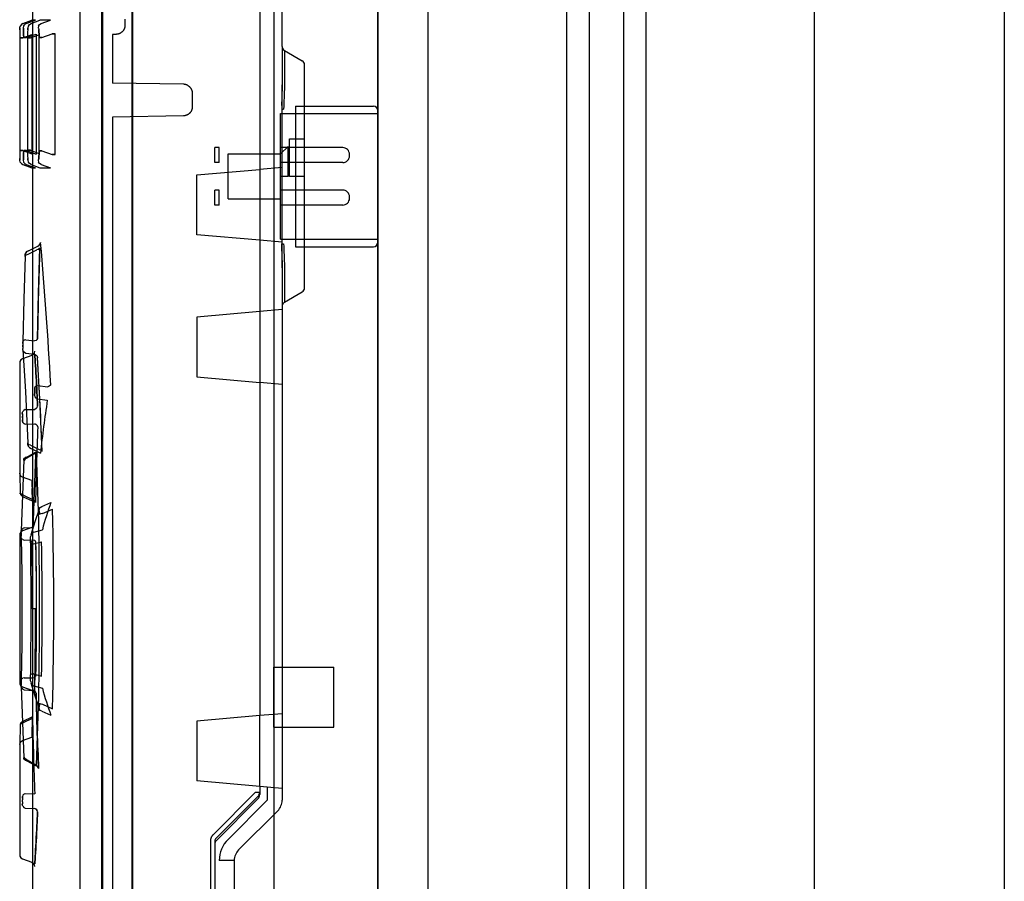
# Paper-space layout 'SUBMITTAL_E1H_1_1' of a CAD drawing. Header units: millimetres. Extents: x 0 to 841, y 0 to 594.
# Tile 45 of 69: x 307.28 to 315.51, y 492.87 to 500.07. Entities that reach past the tile are written whole.
import ezdxf

# ---------------------------------------------------------------- set-up
doc = ezdxf.new("R2010")
doc.units = ezdxf.units.MM
doc.header["$LTSCALE"] = 46.255
doc.linetypes.add('HIDDEN', pattern=[0.2, 0.1, -0.1])
doc.layers.get('0').update_dxf_attribs({"linetype": 'CONTINUOUS'})
for name, color, linetype in [('002___PRT_ALL_AXES', 7, 'CONTINUOUS'), ('CURVES', 7, 'CONTINUOUS'), ('GEVIND', 7, 'CONTINUOUS'), ('NOTES', 7, 'CONTINUOUS')]:
    doc.layers.add(name, color=color, linetype=linetype)

psp = doc.layouts.new('SUBMITTAL_E1H_1_1')

# ---------------------------------------------------------------- linework, layer by layer
at = {"color": 7, "linetype": 'CONTINUOUS'}
for p, q in [((310.2766, 321.5436), (310.2766, 546.5436)), ((310.6962, 321.5436), (310.6962, 546.5436)), ((311.8532, 546.5436), (311.8532, 321.5436)), ((312.0407, 546.5436), (312.0407, 321.5436)), ((312.3282, 546.5436), (312.3282, 321.5436)), ((312.5157, 546.5436), (312.5157, 321.5436)), ((313.922, 546.5436), (313.922, 321.5436)), ((315.5095, 546.5436), (315.5095, 321.5436)), ((308.2207, 546.4498), (308.2207, 321.6373)), ((307.977, 506.5208), (307.977, 491.9619)), ((308.227, 506.5208), (308.227, 491.9619)), ((309.2895, 504.8099), (309.2895, 494.2542)), ((307.7895, 490.6771), (307.7895, 504.3586)), ((307.3115, 500.0343), (307.3869, 500.0618)), ((307.3393, 500.0343), (307.4162, 500.0618)), ((307.3795, 500.0342), (307.4537, 500.0618)), ((307.4162, 500.0618), (307.3869, 500.0618)), ((307.5421, 500.0618), (307.4537, 500.0618)), ((307.4633, 500.0341), (307.5421, 500.0618)), ((308.1638, 500.0721), (308.1638, 500.0195)), ((307.2864, 499.9836), (307.2862, 499.9658)), ((307.2866, 499.995), (307.2864, 499.9836)), ((307.2864, 499.9836), (307.2866, 499.995)), ((307.2869, 499.999), (307.2866, 499.995)), ((307.2866, 499.995), (307.2869, 499.999)), ((307.2869, 499.999), (307.2899, 500.0139)), ((307.2986, 500.0263), (307.2899, 500.0139)), ((307.3115, 500.0343), (307.2986, 500.0263)), ((307.3177, 500.0139), (307.3146, 499.999)), ((307.3146, 499.999), (307.3157, 499.9951)), ((307.3157, 499.9951), (307.3167, 499.9838)), ((307.3167, 499.9838), (307.3157, 499.995)), ((307.3175, 499.9663), (307.3167, 499.9838)), ((307.3167, 499.9838), (307.3175, 499.9664)), ((307.3177, 500.0139), (307.3264, 500.0263)), ((307.3393, 500.0343), (307.3264, 500.0263)), ((307.3519, 499.9833), (307.3508, 499.9652)), ((307.3533, 499.9949), (307.3519, 499.9833)), ((307.3519, 499.9833), (307.3533, 499.9949)), ((307.3533, 499.9949), (307.3549, 499.999)), ((307.3549, 499.999), (307.358, 500.0138)), ((307.358, 500.0138), (307.3667, 500.0262)), ((307.3667, 500.0262), (307.3795, 500.0342)), ((307.4418, 500.0137), (307.4388, 499.9989)), ((307.4388, 499.9989), (307.4413, 499.995)), ((307.4413, 499.995), (307.4435, 499.9838)), ((307.4418, 500.0137), (307.4505, 500.0261)), ((307.4452, 499.9667), (307.4435, 499.9838)), ((307.4435, 499.9838), (307.4452, 499.9667)), ((307.4505, 500.0261), (307.4633, 500.0341)), ((308.1511, 499.9777), (308.1499, 499.9759)), ((308.1523, 499.9796), (308.1511, 499.9777)), ((308.1535, 499.9815), (308.1523, 499.9796)), ((308.1546, 499.9834), (308.1535, 499.9815)), ((308.1556, 499.9854), (308.1546, 499.9834)), ((308.1566, 499.9874), (308.1556, 499.9854)), ((308.1575, 499.9894), (308.1566, 499.9874)), ((308.1584, 499.9914), (308.1575, 499.9894)), ((308.1592, 499.9935), (308.1584, 499.9914)), ((308.1599, 499.9956), (308.1592, 499.9935)), ((308.1606, 499.9977), (308.1599, 499.9956)), ((308.1612, 499.9998), (308.1606, 499.9977)), ((308.1617, 500.002), (308.1612, 499.9998)), ((308.1622, 500.0041), (308.1617, 500.002)), ((308.1627, 500.0063), (308.1622, 500.0041)), ((308.163, 500.0085), (308.1627, 500.0063)), ((308.1633, 500.0107), (308.163, 500.0085)), ((308.1635, 500.0129), (308.1633, 500.0107)), ((308.1637, 500.0151), (308.1635, 500.0129)), ((308.1638, 500.0173), (308.1637, 500.0151)), ((308.1638, 500.0195), (308.1638, 500.0173)), ((307.2862, 499.9658), (307.2861, 499.9165)), ((307.3108, 499.9165), (307.2861, 499.9165)), ((307.2861, 499.9165), (307.3108, 499.9165)), ((307.3108, 499.9165), (307.3857, 499.9439)), ((307.3175, 499.9664), (307.318, 499.944)), ((307.318, 499.944), (307.3175, 499.9663)), ((307.3181, 499.9181), (307.318, 499.944)), ((307.318, 499.944), (307.3181, 499.9181)), ((307.3428, 499.9181), (307.3181, 499.9181)), ((307.3181, 499.9181), (307.3428, 499.9181)), ((307.3428, 499.9181), (307.423, 499.9468)), ((307.3744, 499.9149), (307.3497, 499.9149)), ((307.3497, 499.9149), (307.3744, 499.9149)), ((307.3501, 499.9418), (307.3498, 499.9149)), ((307.3508, 499.9652), (307.3501, 499.9418)), ((307.3744, 499.9149), (307.4444, 499.9409)), ((307.3857, 499.9439), (307.3857, 498.9477)), ((307.423, 499.9468), (307.423, 498.9448)), ((307.4444, 499.9409), (307.4444, 498.9507)), ((307.4462, 499.9448), (307.4452, 499.9667)), ((307.4452, 499.9667), (307.4462, 499.9449)), ((307.4462, 499.9449), (307.4466, 499.9195)), ((307.4466, 499.9195), (307.4462, 499.9448)), ((307.4711, 499.9195), (307.4466, 499.9195)), ((307.4466, 499.9195), (307.4711, 499.9195)), ((307.4711, 499.9195), (307.557, 499.9496)), ((307.5815, 499.9496), (307.557, 499.9496)), ((307.557, 499.9496), (307.5815, 499.9496)), ((307.5815, 498.942), (307.5815, 499.9496)), ((308.0914, 499.9446), (308.0595, 499.9434)), ((308.0595, 499.9434), (308.0595, 499.538)), ((308.0937, 499.9447), (308.0914, 499.9446)), ((308.0959, 499.9448), (308.0937, 499.9447)), ((308.0981, 499.9451), (308.0959, 499.9448)), ((308.1003, 499.9454), (308.0981, 499.9451)), ((308.1024, 499.9458), (308.1003, 499.9454)), ((308.1046, 499.9462), (308.1024, 499.9458)), ((308.1068, 499.9467), (308.1046, 499.9462)), ((308.1089, 499.9473), (308.1068, 499.9467)), ((308.111, 499.9479), (308.1089, 499.9473)), ((308.1131, 499.9486), (308.111, 499.9479)), ((308.1152, 499.9493), (308.1131, 499.9486)), ((308.1173, 499.9501), (308.1152, 499.9493)), ((308.1193, 499.951), (308.1173, 499.9501)), ((308.1213, 499.9519), (308.1193, 499.951)), ((308.1233, 499.9529), (308.1213, 499.9519)), ((308.1253, 499.954), (308.1233, 499.9529)), ((308.1272, 499.9551), (308.1253, 499.954)), ((308.1291, 499.9562), (308.1272, 499.9551)), ((308.1309, 499.9575), (308.1291, 499.9562)), ((308.1327, 499.9587), (308.1309, 499.9575)), ((308.1345, 499.96), (308.1327, 499.9587)), ((308.1363, 499.9614), (308.1345, 499.96)), ((308.138, 499.9629), (308.1363, 499.9614)), ((308.1396, 499.9643), (308.138, 499.9629)), ((308.1412, 499.9659), (308.1396, 499.9643)), ((308.1428, 499.9674), (308.1412, 499.9659)), ((308.1443, 499.969), (308.1428, 499.9674)), ((308.1458, 499.9707), (308.1443, 499.969)), ((308.1472, 499.9724), (308.1458, 499.9707)), ((308.1485, 499.9741), (308.1472, 499.9724)), ((308.1499, 499.9759), (308.1485, 499.9741)), ((309.477, 499.8425), (309.477, 499.5221)), ((309.4957, 499.81), (309.4957, 499.5096)), ((308.6526, 499.5277), (308.0595, 499.538)), ((308.6548, 499.5276), (308.6526, 499.5277)), ((308.657, 499.5275), (308.6548, 499.5276)), ((308.6592, 499.5273), (308.657, 499.5275)), ((308.6614, 499.527), (308.6592, 499.5273)), ((308.6636, 499.5267), (308.6614, 499.527)), ((308.6657, 499.5263), (308.6636, 499.5267)), ((308.6679, 499.5259), (308.6657, 499.5263)), ((308.67, 499.5253), (308.6679, 499.5259)), ((308.6721, 499.5248), (308.67, 499.5253)), ((308.6742, 499.5241), (308.6721, 499.5248)), ((308.6763, 499.5234), (308.6742, 499.5241)), ((308.6784, 499.5227), (308.6763, 499.5234)), ((308.6804, 499.5218), (308.6784, 499.5227)), ((308.6824, 499.5209), (308.6804, 499.5218)), ((308.6844, 499.52), (308.6824, 499.5209)), ((308.6864, 499.519), (308.6844, 499.52)), ((308.6883, 499.5179), (308.6864, 499.519)), ((308.6883, 499.5179), (308.6902, 499.5168)), ((308.6902, 499.5168), (308.6921, 499.5157)), ((308.6921, 499.5157), (308.6939, 499.5144)), ((308.6939, 499.5144), (308.6957, 499.5132)), ((308.6957, 499.5132), (308.6974, 499.5118)), ((308.6974, 499.5118), (308.6992, 499.5105)), ((308.6992, 499.5105), (308.7008, 499.509)), ((308.7008, 499.509), (308.7025, 499.5076)), ((308.7025, 499.5076), (308.704, 499.506)), ((308.704, 499.506), (308.7056, 499.5045)), ((308.7056, 499.5045), (308.7071, 499.5029)), ((308.7071, 499.5029), (308.7085, 499.5012)), ((308.7085, 499.5012), (308.7099, 499.4995)), ((308.7099, 499.4995), (308.7113, 499.4978)), ((308.7113, 499.4978), (308.7126, 499.496)), ((308.7126, 499.496), (308.7138, 499.4942)), ((308.7138, 499.4942), (308.715, 499.4923)), ((308.715, 499.4923), (308.7161, 499.4905)), ((308.7161, 499.4905), (308.7172, 499.4885)), ((308.7172, 499.4885), (308.7182, 499.4866)), ((308.7182, 499.4866), (308.7192, 499.4846)), ((308.7192, 499.4846), (308.7201, 499.4826)), ((308.7201, 499.4826), (308.7209, 499.4806)), ((308.7209, 499.4806), (308.7217, 499.4785)), ((308.7217, 499.4785), (308.7225, 499.4765)), ((308.7225, 499.4765), (308.7231, 499.4744)), ((308.7231, 499.4744), (308.7237, 499.4723)), ((308.7237, 499.4723), (308.7243, 499.4701)), ((308.7243, 499.4701), (308.7248, 499.468)), ((308.7248, 499.468), (308.7252, 499.4658)), ((308.7252, 499.4658), (308.7255, 499.4637)), ((308.7255, 499.4637), (308.7258, 499.4615)), ((308.7258, 499.4615), (308.726, 499.4593)), ((308.726, 499.4593), (308.7262, 499.4571)), ((308.7262, 499.4571), (308.7263, 499.4549)), ((308.7263, 499.4549), (308.7263, 499.4527)), ((308.7263, 499.4527), (308.7263, 499.3389)), ((308.7237, 499.3194), (308.7231, 499.3172)), ((308.7243, 499.3215), (308.7237, 499.3194)), ((308.7248, 499.3236), (308.7243, 499.3215)), ((308.7252, 499.3258), (308.7248, 499.3236)), ((308.7255, 499.328), (308.7252, 499.3258)), ((308.7258, 499.3301), (308.7255, 499.328)), ((308.726, 499.3323), (308.7258, 499.3301)), ((308.7262, 499.3345), (308.726, 499.3323)), ((308.7263, 499.3367), (308.7262, 499.3345)), ((308.7263, 499.3389), (308.7263, 499.3367)), ((309.4723, 499.3208), (309.4897, 499.3208)), ((309.5895, 499.3458), (309.5895, 498.1708)), ((308.6526, 499.2639), (308.0595, 499.2536)), ((308.0595, 499.2536), (308.0595, 492.663)), ((308.6548, 499.264), (308.6526, 499.2639)), ((308.657, 499.2641), (308.6548, 499.264)), ((308.6592, 499.2643), (308.657, 499.2641)), ((308.6614, 499.2646), (308.6592, 499.2643)), ((308.6636, 499.2649), (308.6614, 499.2646)), ((308.6657, 499.2653), (308.6636, 499.2649)), ((308.6679, 499.2658), (308.6657, 499.2653)), ((308.67, 499.2663), (308.6679, 499.2658)), ((308.6721, 499.2669), (308.67, 499.2663)), ((308.6742, 499.2675), (308.6721, 499.2669)), ((308.6763, 499.2682), (308.6742, 499.2675)), ((308.6784, 499.269), (308.6763, 499.2682)), ((308.6804, 499.2698), (308.6784, 499.269)), ((308.6824, 499.2707), (308.6804, 499.2698)), ((308.6844, 499.2716), (308.6824, 499.2707)), ((308.6864, 499.2726), (308.6844, 499.2716)), ((308.6883, 499.2737), (308.6864, 499.2726)), ((308.6902, 499.2748), (308.6883, 499.2737)), ((308.6921, 499.2759), (308.6902, 499.2748)), ((308.6939, 499.2772), (308.6921, 499.2759)), ((308.6957, 499.2784), (308.6939, 499.2772)), ((308.6974, 499.2798), (308.6957, 499.2784)), ((308.6992, 499.2811), (308.6974, 499.2798)), ((308.7008, 499.2826), (308.6992, 499.2811)), ((308.7025, 499.284), (308.7008, 499.2826)), ((308.704, 499.2856), (308.7025, 499.284)), ((308.7056, 499.2871), (308.704, 499.2856)), ((308.7071, 499.2887), (308.7056, 499.2871)), ((308.7085, 499.2904), (308.7071, 499.2887)), ((308.7099, 499.2921), (308.7085, 499.2904)), ((308.7113, 499.2938), (308.7099, 499.2921)), ((308.7126, 499.2956), (308.7113, 499.2938)), ((308.7138, 499.2974), (308.7126, 499.2956)), ((308.715, 499.2993), (308.7138, 499.2974)), ((308.7161, 499.3012), (308.715, 499.2993)), ((308.7172, 499.3031), (308.7161, 499.3012)), ((308.7182, 499.305), (308.7172, 499.3031)), ((308.7192, 499.307), (308.7182, 499.305)), ((308.7201, 499.309), (308.7192, 499.307)), ((308.7209, 499.311), (308.7201, 499.309)), ((308.7217, 499.3131), (308.7209, 499.311)), ((308.7225, 499.3151), (308.7217, 499.3131)), ((308.7231, 499.3172), (308.7225, 499.3151)), ((310.277, 499.2833), (310.277, 498.2333)), ((308.9145, 498.8733), (308.9145, 498.9983)), ((308.952, 498.8733), (308.952, 498.9983)), ((309.4645, 498.8733), (309.4645, 498.9983)), ((309.527, 498.7583), (309.527, 499.0083)), ((309.5395, 498.7583), (309.5395, 499.0708)), ((309.6645, 498.7583), (309.6645, 499.0708)), ((307.2861, 498.9751), (307.2862, 498.9258)), ((307.3108, 498.9751), (307.2861, 498.9751)), ((307.2861, 498.9751), (307.3108, 498.9751)), ((307.2862, 498.9258), (307.2864, 498.908)), ((307.2864, 498.908), (307.2866, 498.8966)), ((307.2866, 498.8966), (307.2864, 498.908)), ((307.3108, 498.9751), (307.3857, 498.9477)), ((307.3157, 498.8966), (307.3167, 498.9078)), ((307.3167, 498.9078), (307.3157, 498.8966)), ((307.3167, 498.9078), (307.3175, 498.9253)), ((307.3175, 498.9253), (307.3167, 498.9078)), ((307.3175, 498.9253), (307.318, 498.9476)), ((307.318, 498.9476), (307.3175, 498.9253)), ((307.318, 498.9476), (307.3181, 498.9736)), ((307.3181, 498.9736), (307.318, 498.9476)), ((307.3428, 498.9736), (307.3181, 498.9736)), ((307.3181, 498.9736), (307.3428, 498.9736)), ((307.3428, 498.9736), (307.423, 498.9448)), ((307.3744, 498.9767), (307.3497, 498.9767)), ((307.3497, 498.9767), (307.3744, 498.9767)), ((307.3498, 498.9767), (307.3501, 498.9498)), ((307.3501, 498.9498), (307.3508, 498.9264)), ((307.3508, 498.9264), (307.3519, 498.9083)), ((307.3519, 498.9083), (307.3533, 498.8967)), ((307.3533, 498.8967), (307.3519, 498.9083)), ((307.3744, 498.9767), (307.4444, 498.9507)), ((307.4413, 498.8967), (307.4435, 498.9078)), ((307.4435, 498.9078), (307.4413, 498.8967)), ((307.4435, 498.9078), (307.4452, 498.9249)), ((307.4452, 498.9249), (307.4435, 498.9078)), ((307.4462, 498.9468), (307.4452, 498.9249)), ((307.4452, 498.9249), (307.4462, 498.9467)), ((307.4462, 498.9467), (307.4466, 498.9721)), ((307.4466, 498.9721), (307.4462, 498.9468)), ((307.4711, 498.9721), (307.4466, 498.9721)), ((307.4466, 498.9721), (307.4711, 498.9721)), ((307.4711, 498.9721), (307.557, 498.942)), ((307.5815, 498.942), (307.557, 498.942)), ((307.557, 498.942), (307.5815, 498.942)), ((309.027, 498.5708), (309.027, 498.9458)), ((310.0395, 498.9296), (310.0395, 498.9421)), ((307.2866, 498.8966), (307.2869, 498.8926)), ((307.2869, 498.8926), (307.2866, 498.8966)), ((307.2899, 498.8777), (307.2869, 498.8926)), ((307.2899, 498.8777), (307.2986, 498.8653)), ((307.2986, 498.8653), (307.3115, 498.8573)), ((307.3115, 498.8573), (307.3869, 498.8298)), ((307.3146, 498.8926), (307.3157, 498.8966)), ((307.3157, 498.8966), (307.3146, 498.8926)), ((307.3146, 498.8926), (307.3177, 498.8777)), ((307.3264, 498.8653), (307.3177, 498.8777)), ((307.3264, 498.8653), (307.3393, 498.8574)), ((307.3393, 498.8574), (307.4162, 498.8298)), ((307.3549, 498.8926), (307.3533, 498.8967)), ((307.358, 498.8778), (307.3549, 498.8926)), ((307.3667, 498.8654), (307.358, 498.8778)), ((307.3795, 498.8574), (307.3667, 498.8654)), ((307.3795, 498.8574), (307.4537, 498.8298)), ((307.3869, 498.8298), (307.4162, 498.8298)), ((307.4388, 498.8927), (307.4413, 498.8967)), ((307.4413, 498.8967), (307.4388, 498.8927)), ((307.4388, 498.8927), (307.4418, 498.8779)), ((307.4505, 498.8655), (307.4418, 498.8779)), ((307.4633, 498.8575), (307.4505, 498.8655)), ((307.4537, 498.8298), (307.5421, 498.8298)), ((307.4633, 498.8575), (307.5421, 498.8298)), ((308.7645, 498.7708), (309.2895, 498.8167)), ((308.7645, 498.2708), (308.7645, 498.7708)), ((309.4645, 498.5183), (309.4645, 498.7583)), ((309.527, 498.7583), (309.4645, 498.7583)), ((309.6645, 498.7583), (309.5395, 498.7583)), ((308.9145, 498.5183), (308.9145, 498.6433)), ((308.952, 498.5183), (308.952, 498.6433)), ((310.0395, 498.5746), (310.0395, 498.5871)), ((309.2895, 498.2249), (308.7645, 498.2708)), ((307.3582, 498.1366), (307.4354, 498.1764)), ((307.4354, 498.1764), (307.448, 498.1833)), ((307.448, 498.1833), (307.4567, 498.1937)), ((307.46, 498.2061), (307.4567, 498.1937)), ((309.4723, 498.1958), (309.4897, 498.1958)), ((307.3306, 498.1021), (307.3301, 498.0897)), ((307.3301, 498.0897), (307.3306, 498.1021)), ((307.3301, 498.0897), (307.3328, 498.0974)), ((307.3306, 498.1021), (307.3313, 498.1104)), ((307.3313, 498.1104), (307.3306, 498.1021)), ((307.332, 498.1141), (307.3313, 498.1104)), ((307.332, 498.1141), (307.3328, 498.113)), ((307.3335, 498.107), (307.3328, 498.113)), ((307.3328, 498.113), (307.3335, 498.107)), ((307.3415, 498.1037), (307.3328, 498.0974)), ((307.3369, 498.1195), (307.3335, 498.1072)), ((307.3455, 498.1298), (307.3369, 498.1195)), ((307.3369, 498.1193), (307.3455, 498.1297)), ((307.3415, 498.1037), (307.3548, 498.1076)), ((307.3455, 498.1297), (307.3582, 498.1366)), ((307.3582, 498.1366), (307.3455, 498.1298)), ((307.3548, 498.1076), (307.427, 498.1445)), ((307.4403, 498.1484), (307.427, 498.1445)), ((307.4403, 498.1484), (307.449, 498.1547)), ((307.449, 498.1547), (307.4403, 498.1484)), ((307.4516, 498.1624), (307.449, 498.1547)), ((307.449, 498.1547), (307.4516, 498.1624)), ((309.4957, 498.007), (309.4957, 497.7066)), ((309.477, 497.9945), (309.477, 497.6742)), ((309.2895, 497.6292), (308.7645, 497.5833)), ((308.7645, 497.5833), (308.7645, 497.0833)), ((307.3116, 497.376), (307.3114, 497.3622)), ((307.3114, 497.3622), (307.3116, 497.376)), ((307.3114, 497.3622), (307.3114, 497.3479)), ((307.3115, 497.3341), (307.3114, 497.3479)), ((307.3114, 497.3479), (307.3115, 497.3341)), ((307.3143, 497.3836), (307.3116, 497.376)), ((307.3143, 497.3836), (307.323, 497.3899)), ((307.3363, 497.3938), (307.323, 497.3899)), ((307.3363, 497.3938), (307.4083, 497.3849)), ((307.4215, 497.3888), (307.4083, 497.3849)), ((307.4215, 497.3888), (307.4302, 497.3951)), ((307.4302, 497.3951), (307.4215, 497.3888)), ((307.433, 497.4028), (307.4302, 497.3951)), ((307.4302, 497.3951), (307.433, 497.4028)), ((307.3115, 497.3341), (307.3118, 497.3219)), ((307.3122, 497.3122), (307.3118, 497.3219)), ((307.3151, 497.2996), (307.3122, 497.3123)), ((307.3151, 497.2995), (307.3238, 497.289)), ((307.3238, 497.289), (307.3369, 497.2823)), ((307.3369, 497.2823), (307.4098, 497.2729)), ((307.4098, 497.2729), (307.4228, 497.2662)), ((307.4228, 497.2662), (307.4315, 497.2556)), ((307.4315, 497.2556), (307.4344, 497.2429)), ((307.5438, 497.0184), (307.5401, 497.0111)), ((308.7645, 497.0833), (309.2895, 497.0374)), ((307.4087, 496.9292), (307.4097, 496.9389)), ((307.4097, 496.9389), (307.4087, 496.9292)), ((307.4097, 496.9389), (307.4104, 496.9511)), ((307.4104, 496.9511), (307.4097, 496.9389)), ((307.4101, 496.993), (307.4138, 497.0007)), ((307.4138, 497.0005), (307.4101, 496.993)), ((307.4106, 496.9793), (307.4101, 496.9933)), ((307.4101, 496.9933), (307.4106, 496.9793)), ((307.4107, 496.9649), (307.4104, 496.9511)), ((307.4104, 496.9511), (307.4107, 496.9649)), ((307.4107, 496.9649), (307.4106, 496.9793)), ((307.4106, 496.9793), (307.4107, 496.9649)), ((307.4138, 497.0007), (307.4224, 497.0071)), ((307.4224, 497.007), (307.4138, 497.0005)), ((307.4346, 497.0114), (307.4224, 497.007)), ((307.4224, 497.0071), (307.4346, 497.0114)), ((307.4346, 497.0114), (307.5193, 497.0005)), ((307.5315, 497.0048), (307.5193, 497.0005)), ((307.5401, 497.0111), (307.5315, 497.0048)), ((307.4087, 496.9292), (307.4121, 496.9168)), ((307.4121, 496.9168), (307.4207, 496.9062)), ((307.4332, 496.8992), (307.4207, 496.9062)), ((307.4332, 496.8992), (307.5157, 496.8891)), ((307.3067, 496.7827), (307.31, 496.7944)), ((307.3071, 496.7707), (307.3067, 496.7827)), ((307.3067, 496.7827), (307.3071, 496.7707)), ((307.3071, 496.7707), (307.3074, 496.7564)), ((307.3187, 496.8041), (307.31, 496.7943)), ((307.3314, 496.8106), (307.3187, 496.8041)), ((307.3314, 496.8106), (307.4103, 496.8125)), ((307.423, 496.8189), (307.4103, 496.8125)), ((307.423, 496.8188), (307.4316, 496.8285)), ((307.4316, 496.8285), (307.423, 496.8189)), ((307.4316, 496.8285), (307.4349, 496.84)), ((307.3069, 496.7127), (307.3072, 496.7261)), ((307.3072, 496.7261), (307.3069, 496.7127)), ((307.3069, 496.7127), (307.3102, 496.7024)), ((307.3102, 496.7024), (307.3069, 496.7127)), ((307.3074, 496.7411), (307.3072, 496.7261)), ((307.3074, 496.7564), (307.3074, 496.7411)), ((307.3074, 496.7411), (307.3074, 496.7564)), ((307.3102, 496.7024), (307.3189, 496.6937)), ((307.3316, 496.688), (307.3189, 496.6937)), ((307.3189, 496.6937), (307.3316, 496.688)), ((307.3316, 496.688), (307.4107, 496.6908)), ((307.4233, 496.685), (307.4107, 496.6908)), ((307.4107, 496.6908), (307.4233, 496.685)), ((307.4233, 496.685), (307.432, 496.6764)), ((307.432, 496.6764), (307.4353, 496.6661)), ((307.4353, 496.6661), (307.432, 496.6764)), ((307.3518, 496.5323), (307.3524, 496.5209)), ((307.3524, 496.5209), (307.3518, 496.5323)), ((307.3543, 496.5238), (307.3518, 496.5321)), ((307.363, 496.517), (307.3543, 496.5238)), ((307.3444, 496.4144), (307.4181, 496.455)), ((307.3477, 496.4064), (307.4262, 496.4506)), ((307.3531, 496.5132), (307.3524, 496.5209)), ((307.3524, 496.5209), (307.3531, 496.5132)), ((307.3531, 496.5132), (307.354, 496.5097)), ((307.3549, 496.5106), (307.354, 496.5097)), ((307.3549, 496.5106), (307.3557, 496.5159)), ((307.3557, 496.5159), (307.3549, 496.5106)), ((307.3591, 496.5033), (307.3557, 496.5159)), ((307.3591, 496.5033), (307.3677, 496.4927)), ((307.3764, 496.5129), (307.363, 496.517)), ((307.3677, 496.4927), (307.3803, 496.4857)), ((307.3764, 496.5129), (307.448, 496.4782)), ((307.3803, 496.4857), (307.4578, 496.4474)), ((307.448, 496.4782), (307.4613, 496.4741)), ((307.4613, 496.4741), (307.4701, 496.4674)), ((307.4726, 496.459), (307.4701, 496.4674)), ((307.3198, 496.3893), (307.3225, 496.4)), ((307.3198, 496.3893), (307.3204, 496.3992)), ((307.3204, 496.3992), (307.3198, 496.3893)), ((307.3211, 496.4039), (307.3204, 496.3992)), ((307.3218, 496.403), (307.3211, 496.4039)), ((307.3218, 496.403), (307.3225, 496.3967)), ((307.3225, 496.3967), (307.3218, 496.403)), ((307.3312, 496.4089), (307.3225, 496.4)), ((307.3225, 496.3967), (307.323, 496.3854)), ((307.3264, 496.3942), (307.323, 496.3855)), ((307.3264, 496.3941), (307.3351, 496.4015)), ((307.3444, 496.4144), (307.3312, 496.4089)), ((307.3351, 496.4015), (307.3477, 496.4064)), ((307.3852, 496.2157), (307.388, 496.1127)), ((307.2901, 496.1066), (307.2898, 496.1127)), ((307.2898, 496.1127), (307.2901, 496.1066)), ((307.2898, 496.1126), (307.2928, 496.0999)), ((307.2906, 496.1101), (307.2909, 496.1193)), ((307.2941, 496.1089), (307.2909, 496.1193)), ((307.387, 496.1504), (307.3896, 496.0487)), ((307.2901, 496.1066), (307.2904, 496.1058)), ((307.2906, 496.1101), (307.2904, 496.1058)), ((307.2904, 496.1058), (307.2906, 496.1101)), ((307.3015, 496.0893), (307.2928, 496.0999)), ((307.3027, 496.1002), (307.2941, 496.1089)), ((307.3145, 496.0826), (307.3015, 496.0893)), ((307.3155, 496.0945), (307.3027, 496.1002)), ((307.3145, 496.0826), (307.3896, 496.0487)), ((307.3155, 496.0945), (307.3922, 496.0591)), ((307.405, 496.0534), (307.3922, 496.0591)), ((307.3922, 496.0591), (307.405, 496.0534)), ((307.4137, 496.0447), (307.405, 496.0534)), ((307.405, 496.0534), (307.4137, 496.0447)), ((307.4137, 496.0447), (307.4169, 496.0343)), ((307.4169, 496.0343), (307.4137, 496.0447)), ((307.4689, 496.0012), (307.5453, 496.0346)), ((307.4444, 495.9669), (307.4472, 495.9815)), ((307.4444, 495.9669), (307.4459, 495.9687)), ((307.4459, 495.9687), (307.4473, 495.9658)), ((307.4472, 495.9815), (307.4559, 495.9936)), ((307.4473, 495.9658), (307.4485, 495.9586)), ((307.4485, 495.9586), (307.4495, 495.9477)), ((307.4495, 495.9477), (307.45, 495.9338)), ((307.4559, 495.9936), (307.4689, 496.0012)), ((307.4745, 495.9415), (307.5595, 495.9793)), ((307.4539, 495.9372), (307.45, 495.9342)), ((307.4625, 495.9397), (307.4539, 495.9372)), ((307.4745, 495.9415), (307.4625, 495.9397)), ((307.2981, 495.7841), (307.298, 495.7692)), ((307.2981, 495.7841), (307.2983, 495.7971)), ((307.2983, 495.7971), (307.3012, 495.8078)), ((307.3012, 495.8078), (307.3099, 495.8166)), ((307.323, 495.8222), (307.3099, 495.8166)), ((307.323, 495.8222), (307.3964, 495.8261)), ((307.4019, 495.7879), (307.3889, 495.7803)), ((307.4019, 495.7879), (307.4742, 495.8073)), ((307.298, 495.7537), (307.298, 495.7692)), ((307.298, 495.7692), (307.298, 495.7537)), ((307.2982, 495.7382), (307.298, 495.7537)), ((307.2982, 495.7392), (307.301, 495.731)), ((307.301, 495.731), (307.2982, 495.7389)), ((307.3097, 495.7244), (307.301, 495.731)), ((307.3097, 495.7244), (307.3228, 495.7203)), ((307.3228, 495.7203), (307.3961, 495.7229)), ((307.3748, 495.7119), (307.375, 495.7261)), ((307.3749, 495.6969), (307.3748, 495.7119)), ((307.375, 495.7261), (307.3756, 495.7383)), ((307.3756, 495.7383), (307.3764, 495.7477)), ((307.3764, 495.7477), (307.3773, 495.7536)), ((307.3802, 495.7682), (307.3773, 495.7536)), ((307.3889, 495.7803), (307.3802, 495.7682)), ((307.3961, 495.7229), (307.4091, 495.7186)), ((307.3995, 495.6892), (307.4683, 495.707)), ((307.4091, 495.7186), (307.4179, 495.7119)), ((307.4207, 495.7037), (307.4179, 495.7119)), ((307.3749, 495.6971), (307.3772, 495.6936)), ((307.3772, 495.6936), (307.3859, 495.6908)), ((307.3859, 495.6908), (307.3995, 495.6892)), ((307.4171, 495.1458), (307.3924, 495.1458)), ((307.2982, 494.5534), (307.298, 494.5379)), ((307.2982, 494.5524), (307.301, 494.5607)), ((307.301, 494.5606), (307.2982, 494.5527)), ((307.301, 494.5607), (307.3097, 494.5672)), ((307.3228, 494.5713), (307.3097, 494.5672)), ((307.3228, 494.5713), (307.3961, 494.5687)), ((307.3748, 494.5797), (307.3749, 494.5947)), ((307.375, 494.5656), (307.3748, 494.5797)), ((307.3772, 494.5979), (307.3749, 494.5945)), ((307.3756, 494.5533), (307.375, 494.5656)), ((307.3764, 494.5439), (307.3756, 494.5533)), ((307.3859, 494.6007), (307.3772, 494.5979)), ((307.3995, 494.6024), (307.3859, 494.6007)), ((307.3961, 494.5687), (307.4091, 494.573)), ((307.3995, 494.6024), (307.4683, 494.5846)), ((307.4091, 494.573), (307.4179, 494.5797)), ((307.4207, 494.5878), (307.4178, 494.5797)), ((307.298, 494.5224), (307.298, 494.5379)), ((307.298, 494.5379), (307.298, 494.5224)), ((307.2981, 494.5075), (307.298, 494.5224)), ((307.298, 494.5224), (307.2981, 494.5075)), ((307.2983, 494.4945), (307.2981, 494.5075)), ((307.3012, 494.4838), (307.2983, 494.4945)), ((307.3099, 494.475), (307.3012, 494.4838)), ((307.3099, 494.475), (307.323, 494.4694)), ((307.323, 494.4694), (307.3965, 494.4655)), ((307.3773, 494.538), (307.3764, 494.5439)), ((307.3773, 494.538), (307.3802, 494.5235)), ((307.3802, 494.5235), (307.3889, 494.5114)), ((307.3889, 494.5114), (307.4019, 494.5037)), ((307.4019, 494.5037), (307.4742, 494.4843)), ((307.4095, 494.46), (307.3964, 494.4655)), ((307.4095, 494.46), (307.4182, 494.4511)), ((307.4182, 494.4511), (307.4095, 494.46)), ((307.4211, 494.4404), (307.4182, 494.4511)), ((307.4182, 494.4511), (307.4211, 494.4404)), ((307.4472, 494.3101), (307.4444, 494.3247)), ((307.4459, 494.3229), (307.4444, 494.3247)), ((307.4473, 494.3258), (307.4459, 494.3229)), ((307.4559, 494.298), (307.4472, 494.3101)), ((307.4485, 494.333), (307.4473, 494.3258)), ((307.4495, 494.3439), (307.4485, 494.333)), ((307.45, 494.3578), (307.4495, 494.3439)), ((307.45, 494.3574), (307.4539, 494.3547)), ((307.4539, 494.3547), (307.4625, 494.352)), ((307.4625, 494.352), (307.4745, 494.3501)), ((307.4745, 494.3501), (307.5594, 494.3123)), ((307.3145, 494.2091), (307.3896, 494.243)), ((307.3155, 494.1971), (307.3922, 494.2326)), ((307.3896, 494.243), (307.3852, 494.0756)), ((307.4689, 494.2904), (307.4559, 494.298)), ((307.4689, 494.2904), (307.5453, 494.257)), ((309.2895, 494.2542), (308.7645, 494.2083)), ((307.2928, 494.1917), (307.2898, 494.179)), ((307.2901, 494.185), (307.2898, 494.1789)), ((307.2904, 494.1858), (307.2901, 494.185)), ((307.2904, 494.1858), (307.2906, 494.1815)), ((307.2906, 494.1815), (307.2904, 494.1858)), ((307.2909, 494.1723), (307.2906, 494.1815)), ((307.2909, 494.1723), (307.2941, 494.1827)), ((307.2928, 494.1917), (307.3015, 494.2023)), ((307.2941, 494.1827), (307.3027, 494.1914)), ((307.3015, 494.2023), (307.3145, 494.2091)), ((307.3155, 494.1971), (307.3027, 494.1914)), ((308.7645, 494.2083), (308.7645, 493.7083)), ((307.3204, 493.8924), (307.3198, 493.9024)), ((307.3198, 493.9024), (307.3204, 493.8924)), ((307.3225, 493.8916), (307.3198, 493.9024)), ((307.3204, 493.8924), (307.3211, 493.8878)), ((307.3218, 493.8886), (307.3225, 493.8949)), ((307.323, 493.9062), (307.3225, 493.8949)), ((307.3225, 493.8916), (307.3312, 493.8827)), ((307.323, 493.9061), (307.3264, 493.8975)), ((307.3351, 493.8901), (307.3264, 493.8974)), ((307.3211, 493.8878), (307.3218, 493.8886)), ((307.3312, 493.8827), (307.3444, 493.8772)), ((307.3444, 493.8772), (307.3312, 493.8827)), ((307.3477, 493.8852), (307.3351, 493.8901)), ((307.3444, 493.8772), (307.4181, 493.8366)), ((307.3477, 493.8852), (307.4262, 493.841)), ((307.4181, 493.8366), (307.4313, 493.8311)), ((307.4313, 493.8311), (307.4181, 493.8366)), ((307.4313, 493.8311), (307.44, 493.8222)), ((307.44, 493.8222), (307.4313, 493.8311)), ((307.44, 493.8222), (307.4427, 493.8114)), ((309.2895, 493.6624), (308.7645, 493.7083)), ((309.2895, 493.6624), (309.2895, 493.5942)), ((309.352, 493.6569), (309.352, 493.5476)), ((309.477, 493.646), (309.352, 493.6569)), ((309.477, 493.646), (309.477, 493.5476)), ((307.3102, 493.5892), (307.3069, 493.5789)), ((307.3072, 493.5655), (307.3069, 493.5789)), ((307.3069, 493.5789), (307.3072, 493.5655)), ((307.3072, 493.5655), (307.3074, 493.5505)), ((307.3189, 493.5979), (307.3102, 493.5892)), ((307.3189, 493.5979), (307.3316, 493.6036)), ((307.3316, 493.6036), (307.4107, 493.6009)), ((309.2526, 493.6113), (308.8996, 493.2583)), ((309.2785, 493.5848), (308.9255, 493.2318)), ((309.2895, 493.6113), (309.2526, 493.6113)), ((307.3067, 493.5089), (307.3071, 493.5209)), ((307.3071, 493.5209), (307.3067, 493.5089)), ((307.31, 493.4973), (307.3067, 493.509)), ((307.3074, 493.5352), (307.3071, 493.5209)), ((307.3074, 493.5352), (307.3074, 493.5505)), ((307.31, 493.4973), (307.3187, 493.4875)), ((307.3187, 493.4875), (307.3314, 493.481)), ((307.3314, 493.481), (307.4103, 493.4791)), ((307.423, 493.4728), (307.4103, 493.4791)), ((307.4103, 493.4791), (307.423, 493.4728)), ((309.2748, 493.5588), (308.9255, 493.2095)), ((309.352, 493.5476), (309.0252, 493.2208)), ((307.4316, 493.4631), (307.423, 493.4728)), ((307.423, 493.4728), (307.4316, 493.4631)), ((307.4349, 493.4516), (307.4316, 493.4631)), ((309.4404, 493.4592), (309.1136, 493.1324)), ((308.8829, 493.233), (308.8822, 493.2309)), ((308.8838, 493.235), (308.8829, 493.233)), ((308.8847, 493.237), (308.8838, 493.235)), ((308.8856, 493.2389), (308.8847, 493.237)), ((308.8866, 493.2409), (308.8856, 493.2389)), ((308.8877, 493.2428), (308.8866, 493.2409)), ((308.8888, 493.2446), (308.8877, 493.2428)), ((308.89, 493.2465), (308.8888, 493.2446)), ((308.8912, 493.2483), (308.89, 493.2465)), ((308.8925, 493.2501), (308.8912, 493.2483)), ((308.8938, 493.2518), (308.8925, 493.2501)), ((308.8952, 493.2535), (308.8938, 493.2518)), ((308.8966, 493.2551), (308.8952, 493.2535)), ((308.8981, 493.2567), (308.8966, 493.2551)), ((308.8996, 493.2583), (308.8981, 493.2567)), ((308.8777, 493.2074), (308.8776, 493.2053)), ((308.8776, 493.2053), (308.8776, 492.0413)), ((308.8778, 493.2096), (308.8777, 493.2074)), ((308.8779, 493.2118), (308.8778, 493.2096)), ((308.8781, 493.214), (308.8779, 493.2118)), ((308.8784, 493.2161), (308.8781, 493.214)), ((308.8788, 493.2183), (308.8784, 493.2161)), ((308.8792, 493.2204), (308.8788, 493.2183)), ((308.8797, 493.2226), (308.8792, 493.2204)), ((308.8802, 493.2247), (308.8797, 493.2226)), ((308.8808, 493.2268), (308.8802, 493.2247)), ((308.8814, 493.2289), (308.8808, 493.2268)), ((308.8822, 493.2309), (308.8814, 493.2289)), ((308.9145, 493.2053), (308.9145, 491.6327)), ((309.077, 493.044), (308.952, 493.044))]:
    psp.add_line(p, q, dxfattribs=at)
at = {"color": 6, "linetype": 'CONTINUOUS'}
for p, q in [((307.3911, 507.0266), (307.3911, 490.7025)), ((309.477, 499.8425), (309.477, 504.8435)), ((307.2861, 499.9165), (307.2861, 498.9751)), ((307.3497, 499.9149), (307.3497, 498.9767)), ((309.4957, 499.81), (309.6457, 499.7234)), ((309.6645, 499.0708), (309.6645, 499.6909)), ((309.477, 497.9945), (309.477, 499.5221)), ((309.5895, 499.3458), (310.2395, 499.3458)), ((309.4645, 498.9983), (309.4645, 499.2833)), ((309.4645, 499.2833), (310.277, 499.2833)), ((310.277, 499.2833), (310.277, 499.3083)), ((308.952, 498.9983), (308.9145, 498.9983)), ((309.4645, 498.9458), (309.527, 499.0083)), ((309.9832, 498.9983), (309.4645, 498.9983)), ((309.5395, 499.0708), (309.6645, 499.0708)), ((309.027, 498.9458), (309.4645, 498.9458)), ((308.952, 498.8733), (308.9145, 498.8733)), ((309.477, 498.8331), (309.2895, 498.8167)), ((309.4645, 498.7583), (309.4645, 498.8733)), ((309.9832, 498.8733), (309.4645, 498.8733)), ((309.6645, 497.8257), (309.6645, 498.7583)), ((308.952, 498.6433), (308.9145, 498.6433)), ((309.9832, 498.6433), (309.4645, 498.6433)), ((308.952, 498.5183), (308.9145, 498.5183)), ((309.027, 498.5708), (309.4645, 498.5708)), ((309.4645, 498.2333), (309.4645, 498.5183)), ((309.9832, 498.5183), (309.4645, 498.5183)), ((309.477, 498.2085), (309.2895, 498.2249)), ((309.4645, 498.2333), (310.277, 498.2333)), ((309.5895, 498.1708), (310.2395, 498.1708)), ((310.277, 498.2333), (310.277, 498.2083)), ((307.3301, 498.0908), (307.3202, 497.7339)), ((307.4416, 497.7817), (307.4517, 498.1613)), ((307.433, 497.402), (307.4416, 497.7817)), ((309.4957, 497.7066), (309.6457, 497.7932)), ((307.3202, 497.7339), (307.3116, 497.3768)), ((309.477, 497.6742), (309.477, 493.646)), ((309.477, 497.6456), (309.2895, 497.6292)), ((307.3122, 497.31), (307.332, 496.9624)), ((307.3984, 497.2701), (307.3852, 497.2618)), ((307.407, 497.2827), (307.3984, 497.2701)), ((307.4098, 497.2971), (307.407, 497.2827)), ((307.2872, 497.2123), (307.2848, 497.199)), ((307.2848, 497.199), (307.2848, 496.2801)), ((307.2954, 497.2251), (307.2872, 497.2123)), ((307.3095, 497.2343), (307.2954, 497.2251)), ((307.3852, 497.2618), (307.3095, 497.2343)), ((307.4535, 496.8975), (307.4344, 497.2451)), ((307.4535, 496.898), (307.4344, 497.2451)), ((309.477, 497.021), (309.2895, 497.0374)), ((307.332, 496.9626), (307.3517, 496.5306)), ((307.4726, 496.4606), (307.4535, 496.898)), ((307.4726, 496.4604), (307.4535, 496.8975)), ((307.3198, 496.3909), (307.3078, 496.0946)), ((307.2848, 496.2789), (307.2899, 496.1116)), ((307.2882, 496.2645), (307.2848, 496.2789)), ((307.2969, 496.2525), (307.2882, 496.2645)), ((307.3095, 496.2448), (307.2969, 496.2525)), ((307.3852, 496.2173), (307.3095, 496.2448)), ((307.3078, 496.0946), (307.2983, 495.7981)), ((307.4464, 495.9795), (307.4102, 495.8715)), ((307.4102, 495.8715), (307.3785, 495.7634)), ((307.2953, 495.7875), (307.2872, 495.7746)), ((307.3095, 495.7967), (307.2953, 495.7875)), ((307.3852, 495.8243), (307.3095, 495.7967)), ((307.2872, 495.7746), (307.2848, 495.7615)), ((307.2848, 495.7615), (307.2848, 494.5301)), ((307.2982, 495.7382), (307.3019, 495.4435)), ((307.424, 495.4348), (307.4207, 495.7043)), ((307.4239, 495.4387), (307.4207, 495.7043)), ((307.3748, 495.6965), (307.3791, 495.146)), ((307.3017, 495.4637), (307.3031, 495.1596)), ((307.3019, 495.4435), (307.3031, 495.132)), ((307.4252, 495.1434), (307.4239, 495.4387)), ((307.3031, 495.132), (307.3017, 494.8279)), ((307.3031, 495.1596), (307.3019, 494.8481)), ((307.3791, 495.146), (307.3748, 494.5951)), ((307.4161, 494.8763), (307.4171, 495.1458)), ((307.4161, 494.8775), (307.4171, 495.1458)), ((307.4239, 494.8532), (307.4252, 495.1434)), ((307.424, 494.8571), (307.4252, 495.1487)), ((307.4135, 494.6438), (307.4161, 494.8775)), ((307.3019, 494.8481), (307.2981, 494.5533)), ((307.4135, 494.6431), (307.4161, 494.8763)), ((307.4207, 494.5872), (307.424, 494.8571)), ((307.4109, 494.4863), (307.4135, 494.6438)), ((307.4109, 494.4863), (307.4135, 494.6431)), ((307.2848, 494.5301), (307.2872, 494.5171)), ((307.2872, 494.5171), (307.2953, 494.5042)), ((307.2953, 494.5042), (307.3095, 494.4949)), ((307.2983, 494.4935), (307.3078, 494.197)), ((307.3095, 494.4949), (307.3852, 494.4674)), ((307.3785, 494.5282), (307.4102, 494.4201)), ((307.3852, 494.4673), (307.3981, 494.4594)), ((307.4098, 494.4314), (307.4109, 494.4863)), ((307.4098, 494.4314), (307.4109, 494.4863)), ((307.3981, 494.4594), (307.4068, 494.447)), ((307.4068, 494.447), (307.4098, 494.4321)), ((307.4102, 494.4201), (307.4464, 494.3121)), ((307.4305, 494.1272), (307.4211, 494.4414)), ((309.477, 494.2706), (309.2895, 494.2542)), ((309.2895, 493.6624), (309.2895, 494.2542)), ((307.2899, 494.18), (307.2848, 494.0128)), ((307.3078, 494.197), (307.3198, 493.9007)), ((307.3095, 494.0468), (307.3852, 494.0743)), ((307.4427, 493.8131), (307.4305, 494.1272)), ((307.2848, 494.0128), (307.2882, 494.0271)), ((307.2848, 494.0116), (307.2848, 493.0926)), ((307.2882, 494.0271), (307.2969, 494.0391)), ((307.2969, 494.0391), (307.3095, 494.0468)), ((309.352, 493.6569), (309.2895, 493.6624)), ((307.2848, 493.0926), (307.2872, 493.0793)), ((307.2872, 493.0793), (307.2954, 493.0665)), ((307.2954, 493.0665), (307.3095, 493.0573)), ((307.3095, 493.0573), (307.3851, 493.0298)), ((307.3852, 493.0298), (307.3982, 493.0218)), ((307.3982, 493.0218), (307.4068, 493.0093)), ((307.4068, 493.0093), (307.4098, 492.9946)), ((309.077, 493.044), (309.077, 491.9297))]:
    psp.add_line(p, q, dxfattribs=at)
at = {"color": 7, "linetype": 'CONTINUOUS'}
for centre, radius, start, end in [((309.5145, 499.8425), 0.0375, 180, 240), ((272.1919, 495.1199), 35.4028, 3.07386, 5.00107), ((412.3035, 495.202), 104.8936, 178.382742, 178.797802), ((309.5145, 497.6742), 0.0375, 120, 180), ((272.3504, 495.1405), 35.147, 2.14986, 3.42927), ((272.2826, 495.1371), 35.2148, 2.15152, 3.42813), ((319.2941, 495.1219), 11.9103, 171.46707, 173.61006), ((319.2814, 495.1237), 11.8974, 171.46654, 173.61186), ((342.4479, 495.3297), 35.038, 177.8141, 178.84772), ((342.1878, 494.9426), 34.8026, 177.50939, 178.54538), ((342.1787, 494.9429), 34.7934, 177.5092, 178.54547), ((273.6104, 495.1458), 33.8409, 357.7903, 2.20968), ((310.2383, 495.068), 2.8612, 160.25579, 165.02557), ((273.4118, 495.1459), 34.1578, 358.60156, 1.3981), ((272.388, 495.1458), 35.0372, 359.0875, 0.91233), ((272.3935, 495.1458), 35.0316, 359.08736, 0.91253), ((271.4998, 495.1458), 35.9729, 359.10614, 0.89378), ((310.2383, 495.2236), 2.8612, 194.97439, 199.74416), ((342.4415, 495.3296), 35.0317, 181.45435, 182.48374), ((342.4414, 495.3296), 35.0316, 181.45435, 182.48374), ((342.007, 494.928), 34.6218, 181.1509, 182.19676), ((342.0047, 494.9279), 34.6194, 181.15091, 182.19685), ((309.2395, 493.5942), 0.05, 315, 360), ((309.252, 493.6113), 0.0375, 315, 360), ((309.352, 493.5476), 0.125, 315, 360), ((308.952, 493.2053), 0.0375, 135, 180), ((308.952, 493.1829), 0.0375, 135, 180), ((309.202, 493.044), 0.25, 135, 180), ((309.202, 493.044), 0.125, 135, 180)]:
    psp.add_arc(centre, radius, start, end, dxfattribs=at)
at = {"color": 6, "linetype": 'CONTINUOUS'}
for centre, radius, start, end in [((309.627, 499.6909), 0.0375, 0, 60), ((310.2395, 499.3083), 0.0375, 0, 90), ((309.9832, 498.9421), 0.0563, 359.99986, 90), ((309.9832, 498.9296), 0.0563, 270, 0.00014), ((309.9832, 498.5871), 0.0563, 359.99986, 90), ((309.9832, 498.5746), 0.0563, 270, 0.00014), ((310.2395, 498.2083), 0.0375, 270, 360), ((309.627, 497.8257), 0.0375, 300, 360)]:
    psp.add_arc(centre, radius, start, end, dxfattribs=at)
at = {"color": 7, "linetype": 'CONTINUOUS'}
for points in [[(309.477, 499.5221), (309.477, 499.4648), (309.4725, 499.4075), (309.4725, 499.3502)], [(309.4957, 499.5096), (309.4957, 499.4466), (309.4897, 499.3838), (309.4897, 499.3208)], [(309.4723, 498.1958), (309.4723, 498.1287), (309.477, 498.0616), (309.477, 497.9945)], [(309.4897, 498.1958), (309.4897, 498.1329), (309.4957, 498.07), (309.4957, 498.007)]]:
    psp.add_open_spline(points, degree=3, dxfattribs=at)
for points, knots in [([(307.4349, 496.84), (307.431, 496.922), (307.426, 497.0237), (307.4055, 497.372), (307.426, 497.024), (307.4309, 496.9223), (307.4349, 496.84)], [0, 0, 0, 0, 0.287164, 0.499999, 0.711937, 1, 1, 1, 1]), ([(307.3924, 495.1458), (307.3924, 495.2061), (307.3919, 495.3418), (307.3909, 495.4947), (307.3855, 495.8278), (307.3926, 495.3826), (307.3924, 495.2572), (307.3924, 495.1458)], [0, 0, 0, 0, 0.16023, 0.340794, 0.500001, 0.704155, 1, 1, 1, 1]), ([(307.4171, 495.1458), (307.4171, 495.082), (307.4166, 494.9383), (307.4155, 494.7768), (307.4101, 494.4258), (307.4172, 494.896), (307.4171, 495.0284), (307.4171, 495.1458)], [0, 0, 0, 0, 0.160513, 0.341831, 0.500001, 0.704552, 1, 1, 1, 1]), ([(307.4349, 493.4516), (307.4308, 493.3657), (307.4257, 493.2623), (307.405, 492.9117), (307.426, 493.2666), (307.4309, 493.3696), (307.4349, 493.4516)], [0, 0, 0, 0, 0.295968, 0.499989, 0.717436, 1, 1, 1, 1])]:
    psp.add_open_spline(points, degree=3, knots=knots, dxfattribs=at)
at = {"layer": '002___PRT_ALL_AXES', "color": 7, "linetype": 'CONTINUOUS'}
psp.add_line((310.2782, 321.5436), (310.2782, 546.5436), dxfattribs=at)
at = {"layer": 'CURVES', "color": 4, "linetype": 'CONTINUOUS'}
psp.add_line((307.7895, 490.6771), (307.7895, 504.3586), dxfattribs=at)
at = {"layer": 'GEVIND', "color": 8, "linetype": 'HIDDEN'}
for p, q in [((309.4082, 494.1583), (309.4082, 494.6583)), ((309.4082, 494.6583), (309.9082, 494.6583)), ((309.9082, 494.1583), (309.9082, 494.6583)), ((309.4082, 494.1583), (309.9082, 494.1583))]:
    psp.add_line(p, q, dxfattribs=at)
at = {"layer": 'NOTES', "color": 7, "linetype": 'CONTINUOUS'}
for p, q in [((309.4082, 546.4498), (309.4082, 321.6373)), ((307.972, 469.9798), (307.972, 504.3586))]:
    psp.add_line(p, q, dxfattribs=at)

doc.saveas('drawing.dxf')
